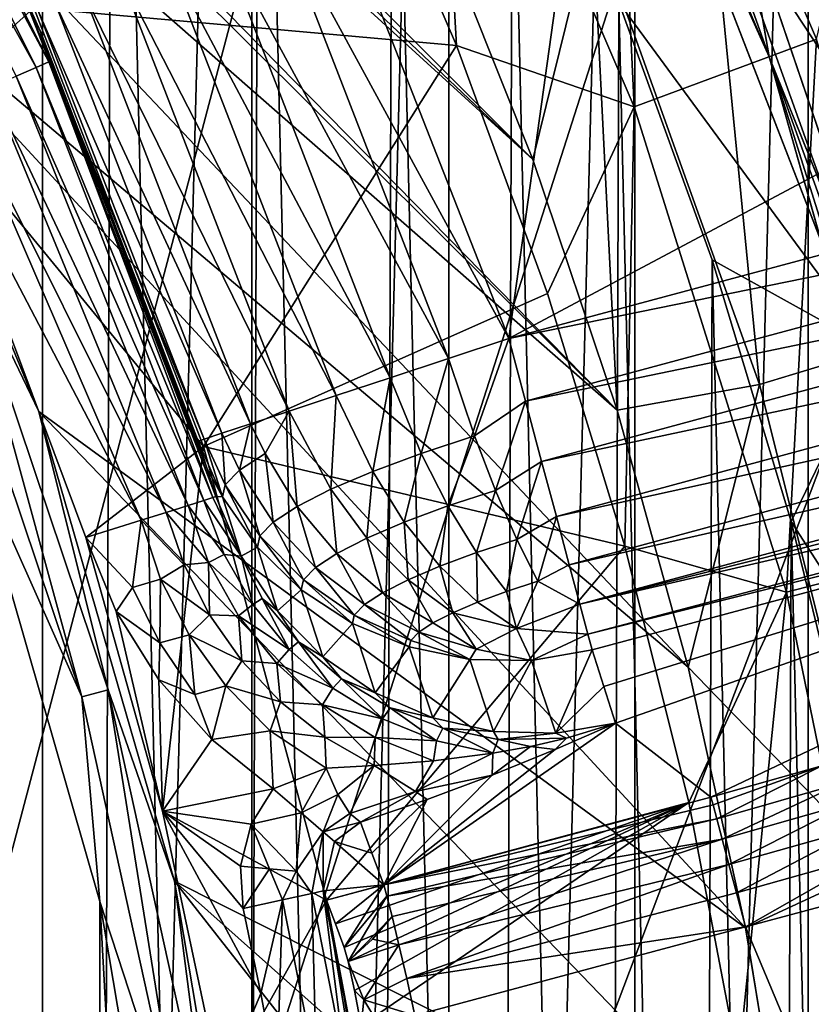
# Model space of a CAD drawing. Header units: metres. Extents: x -44 to 117, y -432 to 89.
# Tile 169 of 256: x 15.01 to 17.92, y -397.14 to -393.53. Entities that reach past the tile are written whole.
import ezdxf

# ---------------------------------------------------------------- set-up
doc = ezdxf.new("R2010")
doc.units = ezdxf.units.M
doc.layers.add('solid_125568', color=7, linetype='CONTINUOUS')

msp = doc.modelspace()

# ---------------------------------------------------------------- linework, layer by layer
at = {"layer": 'solid_125568'}
for points in [[(5.283365, -383.043213, 436), (16.897432, -394.047241, 436), (6.202853, -383.3526, 436)], [(11.300908, -388.949097, 436), (16.897432, -394.047241, 436), (5.283365, -383.043213, 436)], [(6.202853, -383.3526, 436), (16.897432, -394.047241, 436), (16.536398, -393.142303, 436)], [(14.285273, -416.115479, 233.699997), (14.285293, -384.384552, 233.699997), (15.098445, -385.155731, 233.699997)], [(14.285273, -416.115479, 233.699997), (15.098445, -385.155731, 233.699997), (15.098424, -415.344299, 233.699997)], [(15.098424, -415.344299, 233.699997), (15.098445, -385.155731, 233.699997), (15.866032, -385.963928, 233.699997)], [(15.098424, -415.344299, 233.699997), (15.866032, -385.963928, 233.699997), (15.866012, -414.536072, 233.699997)], [(15.866012, -414.536072, 233.699997), (15.866032, -385.963928, 233.699997), (16.589632, -386.81189, 233.699997)], [(14.29352, -386.262299, 247.800003), (9.35, -417.929871, 247.800003), (15.662213, -387.812561, 247.800003)], [(15.866012, -414.536072, 233.699997), (16.589632, -386.81189, 233.699997), (16.589615, -413.688141, 233.699997)], [(16.589615, -413.688141, 233.699997), (16.589632, -386.81189, 233.699997), (17.271721, -387.701385, 233.699997)], [(16.589615, -413.688141, 233.699997), (17.271721, -387.701385, 233.699997), (17.271708, -412.798645, 233.699997)], [(17.271708, -412.798645, 233.699997), (17.271721, -387.701385, 233.699997), (17.906891, -388.624939, 233.699997)], [(15.662213, -387.812561, 247.800003), (9.35, -417.929871, 247.800003), (16.857927, -389.490173, 247.800003)], [(17.271708, -412.798645, 233.699997), (17.906891, -388.624939, 233.699997), (17.906881, -411.875061, 233.699997)], [(17.906881, -411.875061, 233.699997), (17.906891, -388.624939, 233.699997), (18.489731, -389.575165, 233.699997)], [(11.300908, -388.949097, 436), (17.206818, -394.966736, 436), (16.897432, -394.047241, 436)], [(11.300908, -388.949097, 436), (12.49589, -390.284851, 436), (17.206818, -394.966736, 436)], [(14.70028, -411.481476, 266.799988), (14.777749, -389.120636, 266.799988), (15.285207, -410.670166, 266.799988)], [(15.285207, -410.670166, 266.799988), (14.777749, -389.120636, 266.799988), (15.357053, -389.936035, 266.799988)], [(16.857927, -389.490173, 247.800003), (9.35, -417.929871, 247.800003), (17.880098, -391.289398, 247.800003)], [(17.906881, -411.875061, 233.699997), (18.489731, -389.575165, 233.699997), (18.489723, -410.924866, 233.699997)], [(15.285207, -410.670166, 266.799988), (15.357053, -389.936035, 266.799988), (15.827886, -409.8255, 266.799988)], [(15.827886, -409.8255, 266.799988), (15.357053, -389.936035, 266.799988), (15.893877, -390.784454, 266.799988)], [(12.49589, -390.284851, 436), (13.532259, -391.747131, 436), (17.206818, -394.966736, 436)], [(15.827886, -409.8255, 266.799988), (15.893877, -390.784454, 266.799988), (16.32366, -408.954895, 266.799988)], [(16.32366, -408.954895, 266.799988), (15.893877, -390.784454, 266.799988), (16.383615, -391.658478, 266.799988)], [(17.880098, -391.289398, 247.800003), (9.35, -417.929871, 247.800003), (18.706081, -393.175415, 247.800003)], [(16.32366, -408.954895, 266.799988), (16.383615, -391.658478, 266.799988), (16.768303, -408.064819, 266.799988)], [(16.768303, -408.064819, 266.799988), (16.383615, -391.658478, 266.799988), (16.822084, -392.551636, 266.799988)], [(13.532259, -391.747131, 436), (17.467482, -395.908234, 436), (17.206818, -394.966736, 436)], [(13.532259, -391.747131, 436), (14.400043, -393.315308, 436), (17.467482, -395.908234, 436)], [(17.173964, -391.825775, 341.73938), (16.533297, -392.140045, 358.388824), (17.26894, -393.854279, 358.388824)], [(17.938114, -393.606445, 341.73938), (17.173964, -391.825775, 341.73938), (17.26894, -393.854279, 358.388824)], [(18.29455, -392.105957, 325.132141), (17.173964, -391.825775, 341.73938), (17.938114, -393.606445, 341.73938)], [(17.764715, -393.670685, 246.756073), (17.00795, -391.907196, 246.756073), (17.672058, -393.138763, 246.800003)], [(17.242813, -392.510803, 246.649994), (17.00795, -391.907196, 246.756073), (17.764715, -393.670685, 246.756073)], [(17.764715, -393.670685, 244.54393), (17.00795, -391.907196, 244.54393), (17.241692, -392.508301, 244.649994)], [(17.670938, -393.135986, 244.5), (17.00795, -391.907196, 244.54393), (17.764715, -393.670685, 244.54393)], [(14.361783, -392.161285, 428.370605), (14.263424, -391.955139, 428.5), (15.091117, -393.578552, 428.5)], [(15.01519, -393.409393, 429.799988), (15.091117, -393.578552, 428.5), (14.263424, -391.955139, 428.5)], [(16.533297, -392.140045, 358.388824), (16.233898, -392.73941, 375.028534), (16.616707, -393.629303, 375.028534)], [(17.26894, -393.854279, 358.388824), (16.533297, -392.140045, 358.388824), (16.616707, -393.629303, 375.028534)], [(14.248865, -392.224884, 428.146271), (14.318203, -392.185822, 428.249878), (15.075316, -393.709625, 428.249878)], [(14.318203, -392.185822, 428.249878), (14.361783, -392.161285, 428.370605), (15.121201, -393.689728, 428.370605)], [(15.075316, -393.709625, 428.249878), (14.318203, -392.185822, 428.249878), (15.121201, -393.689728, 428.370605)], [(15.121201, -393.689728, 428.370605), (14.361783, -392.161285, 428.370605), (15.091117, -393.578552, 428.5)], [(15.002313, -393.741302, 428.146271), (14.248865, -392.224884, 428.146271), (15.075316, -393.709625, 428.249878)], [(17.949665, -392.254852, 244.5), (17.670938, -393.135986, 244.5), (18.337255, -395.08963, 244.5)], [(18.338139, -395.092773, 246.800003), (17.672058, -393.138763, 246.800003), (18.168871, -392.255951, 246.800003)], [(13.910028, -392.343597, 428), (14.665381, -393.8526, 428), (15.066394, -393.490875, 427.500183)], [(17.954779, -394.347809, 244.649994), (17.241692, -392.508301, 244.649994), (17.242813, -392.510803, 246.649994)], [(17.764715, -393.670685, 244.54393), (17.241692, -392.508301, 244.649994), (17.954779, -394.347809, 244.649994)], [(17.955711, -394.350647, 246.649994), (17.242813, -392.510803, 246.649994), (17.764715, -393.670685, 246.756073)], [(17.954779, -394.347809, 244.649994), (17.242813, -392.510803, 246.649994), (17.955711, -394.350647, 246.649994)], [(16.768303, -408.064819, 266.799988), (16.822084, -392.551636, 266.799988), (17.165113, -407.147766, 266.799988)], [(17.165113, -407.147766, 266.799988), (16.822084, -392.551636, 266.799988), (17.21253, -393.471405, 266.799988)], [(16.616707, -393.629303, 375.028534), (16.233898, -392.73941, 375.028534), (15.066394, -393.490875, 427.500183)], [(17.521912, -392.992188, 266.836334), (17.945356, -392.816803, 266.945801), (18.587526, -394.611542, 266.945801)], [(17.544588, -392.982788, 435.859741), (18.172417, -394.737457, 435.859741), (17.930834, -392.822815, 435.71167)], [(15.944285, -393.116577, 430.977203), (16.105082, -392.90799, 431), (16.80859, -394.703705, 431)], [(16.985849, -393.440369, 431), (16.80859, -394.703705, 431), (16.105082, -392.90799, 431)], [(20.20339, -392.896576, 431), (20.484007, -393.718872, 431), (16.80859, -394.703705, 431)], [(16.985849, -393.440369, 431), (20.20339, -392.896576, 431), (16.80859, -394.703705, 431)], [(17.116161, -393.160248, 435.961792), (17.728659, -394.87207, 435.961792), (17.544588, -392.982788, 435.859741)], [(17.728659, -394.87207, 435.961792), (18.172417, -394.737457, 435.859741), (17.544588, -392.982788, 435.859741)], [(17.21253, -393.471405, 266.799988), (17.521912, -392.992188, 266.836334), (18.148928, -394.744568, 266.836334)], [(18.148928, -394.744568, 266.836334), (17.521912, -392.992188, 266.836334), (18.587526, -394.611542, 266.945801)], [(15.738529, -393.208649, 430.909119), (15.944285, -393.116577, 430.977203), (16.587297, -394.776703, 430.977173)], [(16.587297, -394.776703, 430.977173), (15.944285, -393.116577, 430.977203), (16.80859, -394.703705, 431)], [(16.536398, -393.142303, 436), (16.897432, -394.047241, 436), (17.116161, -393.160248, 435.961792)], [(16.897432, -394.047241, 436), (17.206818, -394.966736, 436), (17.116161, -393.160248, 435.961792)], [(17.206818, -394.966736, 436), (17.728659, -394.87207, 435.961792), (17.116161, -393.160248, 435.961792)], [(18.337255, -395.08963, 244.5), (17.670938, -393.135986, 244.5), (17.764715, -393.670685, 244.54393)], [(17.764715, -393.670685, 246.756073), (17.672058, -393.138763, 246.800003), (18.338139, -395.092773, 246.800003)], [(18.706081, -393.175415, 247.800003), (9.35, -417.929871, 247.800003), (19.337608, -395.146942, 247.800003)], [(15.548877, -393.293488, 430.798279), (15.738529, -393.208649, 430.909119), (16.373529, -394.84726, 430.909119)], [(16.373529, -394.84726, 430.909119), (15.738529, -393.208649, 430.909119), (16.587297, -394.776703, 430.977173)], [(15.382628, -393.367859, 430.649017), (15.548877, -393.293488, 430.798279), (16.17622, -394.912231, 430.798309)], [(16.17622, -394.912231, 430.798309), (15.548877, -393.293488, 430.798279), (16.373529, -394.84726, 430.909119)], [(14.400043, -393.315308, 436), (17.677839, -396.864349, 436), (17.467482, -395.908234, 436)], [(14.400043, -393.315308, 436), (15.085046, -394.971527, 436), (17.677839, -396.864349, 436)], [(14.788899, -394.357574, 436.104431), (15.085046, -394.971527, 436), (14.400043, -393.315308, 436)], [(15.246188, -393.428925, 430.467072), (15.382628, -393.367859, 430.649017), (16.003269, -394.969452, 430.649017)], [(16.003269, -394.969452, 430.649017), (15.382628, -393.367859, 430.649017), (16.17622, -394.912231, 430.798309)], [(15.01519, -393.409393, 429.799988), (15.669024, -395.079742, 429.799988), (15.091117, -393.578552, 428.5)], [(15.691135, -395.073151, 430.034119), (15.669024, -395.079742, 429.799988), (15.01519, -393.409393, 429.799988)], [(15.691135, -395.073151, 430.034119), (15.01519, -393.409393, 429.799988), (15.082393, -393.502197, 430.034119)], [(15.144808, -393.474274, 430.25943), (15.246188, -393.428925, 430.467072), (15.861333, -395.016174, 430.467133)], [(15.861333, -395.016174, 430.467133), (15.246188, -393.428925, 430.467072), (16.003269, -394.969452, 430.649017)], [(15.082393, -393.502197, 430.034119), (15.144808, -393.474274, 430.25943), (15.755854, -395.051086, 430.25943)], [(15.755854, -395.051086, 430.25943), (15.144808, -393.474274, 430.25943), (15.861333, -395.016174, 430.467133)], [(17.165113, -407.147766, 266.799988), (17.21253, -393.471405, 266.799988), (17.513742, -406.206451, 266.799988)], [(17.554623, -394.415131, 266.799988), (17.21253, -393.471405, 266.799988), (18.148928, -394.744568, 266.836334)], [(17.513742, -406.206451, 266.799988), (17.21253, -393.471405, 266.799988), (17.554623, -394.415131, 266.799988)], [(14.665381, -393.8526, 428), (15.689115, -395.098907, 427.500183), (15.066394, -393.490875, 427.500183)], [(16.616707, -393.629303, 375.028534), (15.066394, -393.490875, 427.500183), (15.689115, -395.098907, 427.500183)], [(15.691135, -395.073151, 430.034119), (15.082393, -393.502197, 430.034119), (15.755854, -395.051086, 430.25943)], [(15.091117, -393.578552, 428.5), (15.702214, -395.181427, 429.150146), (15.734748, -395.283325, 428.5)], [(15.121201, -393.689728, 428.370605), (15.091117, -393.578552, 428.5), (15.734748, -395.283325, 428.5)], [(15.091117, -393.578552, 428.5), (15.669024, -395.079742, 429.799988), (15.702214, -395.181427, 429.150146)], [(16.950773, -394.538605, 375.028534), (16.616707, -393.629303, 375.028534), (15.689115, -395.098907, 427.500183)], [(17.26894, -393.854279, 358.388824), (16.616707, -393.629303, 375.028534), (16.950773, -394.538605, 375.028534)], [(17.938114, -393.606445, 341.73938), (17.26894, -393.854279, 358.388824), (17.827383, -395.634186, 358.388824)], [(18.518196, -395.455292, 341.73938), (17.938114, -393.606445, 341.73938), (17.827383, -395.634186, 358.388824)], [(15.075316, -393.709625, 428.249878), (15.121201, -393.689728, 428.370605), (15.723635, -395.286865, 428.39267)], [(15.121201, -393.689728, 428.370605), (15.734748, -395.283325, 428.5), (15.723635, -395.286865, 428.39267)], [(18.33919, -395.501648, 246.756073), (17.764715, -393.670685, 246.756073), (18.338139, -395.092773, 246.800003)], [(17.955711, -394.350647, 246.649994), (17.764715, -393.670685, 246.756073), (18.33919, -395.501648, 246.756073)], [(18.33919, -395.501648, 244.54393), (17.764715, -393.670685, 244.54393), (17.954779, -394.347809, 244.649994)], [(18.337255, -395.08963, 244.5), (17.764715, -393.670685, 244.54393), (18.33919, -395.501648, 244.54393)], [(14.907172, -393.782562, 428.066803), (15.002313, -393.741302, 428.146271), (15.632627, -395.315582, 428.190765)], [(15.002313, -393.741302, 428.146271), (15.075316, -393.709625, 428.249878), (15.689669, -395.297577, 428.287781)], [(15.002313, -393.741302, 428.146271), (15.689669, -395.297577, 428.287781), (15.632627, -395.315582, 428.190765)], [(15.075316, -393.709625, 428.249878), (15.723635, -395.286865, 428.39267), (15.689669, -395.297577, 428.287781)], [(20.484007, -393.718872, 431), (20.556936, -393.941132, 430.977051), (16.80859, -394.703705, 431)], [(14.907172, -393.782562, 428.066803), (15.55241, -395.340912, 428.10675), (14.796392, -393.830627, 428.016907)], [(14.907172, -393.782562, 428.066803), (15.632627, -395.315582, 428.190765), (15.55241, -395.340912, 428.10675)], [(14.796392, -393.830627, 428.016907), (15.459858, -395.370117, 428.047058), (14.665381, -393.8526, 428)], [(14.796392, -393.830627, 428.016907), (15.55241, -395.340912, 428.10675), (15.459858, -395.370117, 428.047058)], [(14.665381, -393.8526, 428), (15.257902, -395.433655, 428), (15.689115, -395.098907, 427.500183)], [(15.459858, -395.370117, 428.047058), (15.257902, -395.433655, 428), (14.665381, -393.8526, 428)], [(17.26894, -393.854279, 358.388824), (16.950773, -394.538605, 375.028534), (17.235123, -395.464691, 375.028534)], [(17.827383, -395.634186, 358.388824), (17.26894, -393.854279, 358.388824), (17.235123, -395.464691, 375.028534)], [(20.556936, -393.941132, 430.977051), (16.870131, -394.93338, 430.976196), (16.80859, -394.703705, 431)], [(20.556936, -393.941132, 430.977051), (20.62273, -394.157043, 430.908691), (16.870131, -394.93338, 430.976196)], [(20.62273, -394.157043, 430.908691), (16.929232, -395.153961, 430.905762), (16.870131, -394.93338, 430.976196)], [(20.62273, -394.157043, 430.908691), (20.679554, -394.357422, 430.797302), (16.929232, -395.153961, 430.905762)], [(15.243044, -396.017792, 436.17511), (14.788899, -394.357574, 436.104431), (14.696106, -394.394531, 436.17511)], [(15.243044, -396.017792, 436.17511), (15.339291, -395.991058, 436.104431), (14.788899, -394.357574, 436.104431)], [(14.788899, -394.357574, 436.104431), (15.339291, -395.991058, 436.104431), (15.085046, -394.971527, 436)], [(20.679554, -394.357422, 430.797302), (16.983547, -395.356659, 430.791473), (16.929232, -395.153961, 430.905762)], [(20.679554, -394.357422, 430.797302), (20.725916, -394.534058, 430.647064), (16.983547, -395.356659, 430.791473)], [(15.243044, -396.017792, 436.17511), (14.696106, -394.394531, 436.17511), (14.821551, -395.074829, 436.200012)], [(17.513742, -406.206451, 266.799988), (17.554623, -394.415131, 266.799988), (17.811287, -405.249084, 266.799988)], [(17.845518, -395.374542, 266.799988), (17.554623, -394.415131, 266.799988), (18.148928, -394.744568, 266.836334)], [(17.811287, -405.249084, 266.799988), (17.554623, -394.415131, 266.799988), (17.845518, -395.374542, 266.799988)], [(20.725916, -394.534058, 430.647064), (17.030926, -395.533478, 430.637878), (16.983547, -395.356659, 430.791473)], [(20.725916, -394.534058, 430.647064), (20.75679, -394.685913, 430.456238), (17.030926, -395.533478, 430.637878)], [(17.235123, -395.464691, 375.028534), (16.950773, -394.538605, 375.028534), (15.689115, -395.098907, 427.500183)], [(16.587297, -394.776703, 430.977173), (16.80859, -394.703705, 431), (16.683151, -395.060974, 430.93869)], [(16.683151, -395.060974, 430.93869), (16.80859, -394.703705, 431), (16.870131, -394.93338, 430.976196)], [(20.75679, -394.685913, 430.456238), (17.069487, -395.677399, 430.45105), (17.030926, -395.533478, 430.637878)], [(20.75679, -394.685913, 430.456238), (20.762173, -394.748016, 430.350922), (17.069487, -395.677399, 430.45105)], [(20.762173, -394.748016, 430.350922), (20.756388, -394.823181, 430.183258), (17.069487, -395.677399, 430.45105)], [(17.728659, -394.87207, 435.961792), (18.17042, -396.635681, 435.961792), (18.172417, -394.737457, 435.859741)], [(17.845518, -395.374542, 266.799988), (18.148928, -394.744568, 266.836334), (18.601162, -396.549988, 266.836334)], [(16.373529, -394.84726, 430.909119), (16.587297, -394.776703, 430.977173), (16.487646, -395.124634, 430.876953)], [(16.587297, -394.776703, 430.977173), (16.683151, -395.060974, 430.93869), (16.487646, -395.124634, 430.876953)], [(20.756388, -394.823181, 430.183258), (17.098963, -395.787384, 430.2258), (17.069487, -395.677399, 430.45105)], [(20.756388, -394.823181, 430.183258), (20.73316, -394.87558, 430.008392), (17.098963, -395.787384, 430.2258)], [(16.17622, -394.912231, 430.798309), (16.373529, -394.84726, 430.909119), (16.309645, -395.190643, 430.776703)], [(16.373529, -394.84726, 430.909119), (16.487646, -395.124634, 430.876953), (16.309645, -395.190643, 430.776703)], [(17.098963, -395.787384, 430.2258), (20.73316, -394.87558, 430.008392), (17.114454, -395.845215, 430.008392)], [(17.114454, -395.845215, 430.008392), (20.73316, -394.87558, 430.008392), (17.157558, -395.979431, 429.2099)], [(17.157558, -395.979431, 429.2099), (20.73316, -394.87558, 430.008392), (17.200567, -396.113342, 428.413177)], [(17.200567, -396.113342, 428.413177), (20.73316, -394.87558, 430.008392), (17.550507, -396.384674, 426.413177)], [(17.206818, -394.966736, 436), (17.467482, -395.908234, 436), (17.728659, -394.87207, 435.961792)], [(17.467482, -395.908234, 436), (18.17042, -396.635681, 435.961792), (17.728659, -394.87207, 435.961792)], [(17.957863, -396.269989, 426.443512), (17.550507, -396.384674, 426.413177), (20.73316, -394.87558, 430.008392)], [(16.003269, -394.969452, 430.649017), (16.17622, -394.912231, 430.798309), (16.156073, -395.256409, 430.641876)], [(16.17622, -394.912231, 430.798309), (16.309645, -395.190643, 430.776703), (16.156073, -395.256409, 430.641876)], [(16.683151, -395.060974, 430.93869), (16.870131, -394.93338, 430.976196), (16.759918, -395.260437, 430.861908)], [(16.759918, -395.260437, 430.861908), (16.870131, -394.93338, 430.976196), (16.929232, -395.153961, 430.905762)], [(15.915363, -395.125092, 430.481598), (15.861333, -395.016174, 430.467133), (16.003269, -394.969452, 430.649017)], [(15.915363, -395.125092, 430.481598), (16.003269, -394.969452, 430.649017), (16.032909, -395.319366, 430.477722)], [(16.003269, -394.969452, 430.649017), (16.156073, -395.256409, 430.641876), (16.032909, -395.319366, 430.477722)], [(15.085046, -394.971527, 436), (17.835987, -397.826721, 436), (17.677839, -396.864349, 436)], [(15.085046, -394.971527, 436), (15.58212, -396.693481, 436), (17.835987, -397.826721, 436)], [(15.339291, -395.991058, 436.104431), (15.58212, -396.693481, 436), (15.085046, -394.971527, 436)], [(15.821274, -395.186859, 430.281433), (15.755854, -395.051086, 430.25943), (15.861333, -395.016174, 430.467133)], [(15.821274, -395.186859, 430.281433), (15.861333, -395.016174, 430.467133), (15.915363, -395.125092, 430.481598)], [(14.821551, -395.074829, 436.200012), (14.812014, -405.452393, 436.200012), (15.302573, -403.760162, 436.200012)], [(15.243044, -396.017792, 436.17511), (14.821551, -395.074829, 436.200012), (15.308984, -396.767914, 436.200012)], [(14.821551, -395.074829, 436.200012), (15.302573, -403.760162, 436.200012), (15.308984, -396.767914, 436.200012)], [(15.691135, -395.073151, 430.034119), (15.759084, -395.28421, 429.839294), (15.669024, -395.079742, 429.799988)], [(15.768497, -395.24057, 430.064514), (15.691135, -395.073151, 430.034119), (15.755854, -395.051086, 430.25943)], [(15.768497, -395.24057, 430.064514), (15.759084, -395.28421, 429.839294), (15.691135, -395.073151, 430.034119)], [(15.768497, -395.24057, 430.064514), (15.755854, -395.051086, 430.25943), (15.821274, -395.186859, 430.281433)], [(16.487646, -395.124634, 430.876953), (16.683151, -395.060974, 430.93869), (16.585026, -395.317383, 430.806671)], [(16.683151, -395.060974, 430.93869), (16.759918, -395.260437, 430.861908), (16.585026, -395.317383, 430.806671)], [(15.257902, -395.433655, 428), (15.538903, -396.436554, 428), (15.689115, -395.098907, 427.500183)], [(15.538903, -396.436554, 428), (16.140753, -396.763153, 427.500183), (15.689115, -395.098907, 427.500183)], [(15.702214, -395.181427, 429.150146), (15.669024, -395.079742, 429.799988), (15.759084, -395.28421, 429.839294)], [(17.235123, -395.464691, 375.028534), (15.689115, -395.098907, 427.500183), (16.140753, -396.763153, 427.500183)], [(19.337608, -395.146942, 247.800003), (9.35, -417.929871, 247.800003), (19.75939, -397.161469, 247.800003)], [(15.821274, -395.186859, 430.281433), (15.915363, -395.125092, 430.481598), (15.944944, -395.377106, 430.290588)], [(15.915363, -395.125092, 430.481598), (16.032909, -395.319366, 430.477722), (15.944944, -395.377106, 430.290588)], [(16.309645, -395.190643, 430.776703), (16.487646, -395.124634, 430.876953), (16.425793, -395.376434, 430.71701)], [(16.487646, -395.124634, 430.876953), (16.585026, -395.317383, 430.806671), (16.425793, -395.376434, 430.71701)], [(15.702214, -395.181427, 429.150146), (15.759084, -395.28421, 429.839294), (15.734748, -395.283325, 428.5)], [(16.759918, -395.260437, 430.861908), (16.929232, -395.153961, 430.905762), (16.838427, -395.439972, 430.747101)], [(16.838427, -395.439972, 430.747101), (16.929232, -395.153961, 430.905762), (16.983547, -395.356659, 430.791473)], [(15.768497, -395.24057, 430.064514), (15.821274, -395.186859, 430.281433), (15.895601, -395.427338, 430.087769)], [(15.821274, -395.186859, 430.281433), (15.944944, -395.377106, 430.290588), (15.895601, -395.427338, 430.087769)], [(16.156073, -395.256409, 430.641876), (16.309645, -395.190643, 430.776703), (16.288414, -395.435272, 430.596405)], [(16.309645, -395.190643, 430.776703), (16.425793, -395.376434, 430.71701), (16.288414, -395.435272, 430.596405)], [(15.768497, -395.24057, 430.064514), (15.886802, -395.46814, 429.877197), (15.759084, -395.28421, 429.839294)], [(15.768497, -395.24057, 430.064514), (15.895601, -395.427338, 430.087769), (15.886802, -395.46814, 429.877197)], [(16.032909, -395.319366, 430.477722), (16.156073, -395.256409, 430.641876), (16.178236, -395.491577, 430.449554)], [(16.156073, -395.256409, 430.641876), (16.288414, -395.435272, 430.596405), (16.178236, -395.491577, 430.449554)], [(15.689669, -395.297577, 428.287781), (15.723635, -395.286865, 428.39267), (15.827023, -395.502045, 428.48175)], [(15.827023, -395.502045, 428.48175), (15.723635, -395.286865, 428.39267), (15.734748, -395.283325, 428.5)], [(15.759084, -395.28421, 429.839294), (15.827023, -395.502045, 428.48175), (15.734748, -395.283325, 428.5)], [(15.759084, -395.28421, 429.839294), (15.886802, -395.46814, 429.877197), (15.827023, -395.502045, 428.48175)], [(16.585026, -395.317383, 430.806671), (16.759918, -395.260437, 430.861908), (16.690413, -395.488159, 430.700378)], [(16.759918, -395.260437, 430.861908), (16.838427, -395.439972, 430.747101), (16.690413, -395.488159, 430.700378)], [(15.55241, -395.340912, 428.10675), (15.632627, -395.315582, 428.190765), (15.707923, -395.524811, 428.179291)], [(15.632627, -395.315582, 428.190765), (15.689669, -395.297577, 428.287781), (15.764396, -395.495087, 428.276764)], [(15.707923, -395.524811, 428.179291), (15.632627, -395.315582, 428.190765), (15.764396, -395.495087, 428.276764)], [(15.764396, -395.495087, 428.276764), (15.689669, -395.297577, 428.287781), (15.827023, -395.502045, 428.48175)], [(15.944944, -395.377106, 430.290588), (16.032909, -395.319366, 430.477722), (16.099545, -395.543243, 430.282135)], [(16.032909, -395.319366, 430.477722), (16.178236, -395.491577, 430.449554), (16.099545, -395.543243, 430.282135)], [(16.425793, -395.376434, 430.71701), (16.585026, -395.317383, 430.806671), (16.555651, -395.538147, 430.624481)], [(16.585026, -395.317383, 430.806671), (16.690413, -395.488159, 430.700378), (16.555651, -395.538147, 430.624481)], [(15.459858, -395.370117, 428.047058), (15.55241, -395.340912, 428.10675), (15.618265, -395.533539, 428.099457)], [(15.618265, -395.533539, 428.099457), (15.55241, -395.340912, 428.10675), (15.707923, -395.524811, 428.179291)], [(16.838427, -395.439972, 430.747101), (16.983547, -395.356659, 430.791473), (16.915869, -395.59314, 430.598389)], [(16.915869, -395.59314, 430.598389), (16.983547, -395.356659, 430.791473), (17.030926, -395.533478, 430.637878)], [(15.428084, -395.616364, 428.008545), (15.257902, -395.433655, 428), (15.459858, -395.370117, 428.047058)], [(15.428084, -395.616364, 428.008545), (15.459858, -395.370117, 428.047058), (15.531164, -395.586029, 428.040894)], [(15.531164, -395.586029, 428.040894), (15.459858, -395.370117, 428.047058), (15.618265, -395.533539, 428.099457)], [(15.895601, -395.427338, 430.087769), (15.944944, -395.377106, 430.290588), (16.055405, -395.588165, 430.100739)], [(15.944944, -395.377106, 430.290588), (16.099545, -395.543243, 430.282135), (16.055405, -395.588165, 430.100739)], [(16.288414, -395.435272, 430.596405), (16.425793, -395.376434, 430.71701), (16.439384, -395.587921, 430.5224)], [(16.425793, -395.376434, 430.71701), (16.555651, -395.538147, 430.624481), (16.439384, -395.587921, 430.5224)], [(17.811287, -405.249084, 266.799988), (17.845518, -395.374542, 266.799988), (18.054895, -404.28363, 266.799988)], [(18.082426, -396.341644, 266.799988), (17.845518, -395.374542, 266.799988), (18.601162, -396.549988, 266.836334)], [(18.054895, -404.28363, 266.799988), (17.845518, -395.374542, 266.799988), (18.082426, -396.341644, 266.799988)], [(15.369128, -395.704803, 428), (15.538903, -396.436554, 428), (15.257902, -395.433655, 428)], [(15.369128, -395.704803, 428), (15.257902, -395.433655, 428), (15.428084, -395.616364, 428.008545)], [(15.895601, -395.427338, 430.087769), (16.047533, -395.624664, 429.912354), (15.886802, -395.46814, 429.877197)], [(15.895601, -395.427338, 430.087769), (16.055405, -395.588165, 430.100739), (16.047533, -395.624664, 429.912354)], [(16.178236, -395.491577, 430.449554), (16.288414, -395.435272, 430.596405), (16.346138, -395.63559, 430.398102)], [(16.288414, -395.435272, 430.596405), (16.439384, -395.587921, 430.5224), (16.346138, -395.63559, 430.398102)], [(15.886802, -395.46814, 429.877197), (15.960535, -395.701935, 428.46701), (15.827023, -395.502045, 428.48175)], [(15.886802, -395.46814, 429.877197), (16.047533, -395.624664, 429.912354), (15.960535, -395.701935, 428.46701)], [(17.468916, -396.404816, 375.028534), (17.235123, -395.464691, 375.028534), (16.140753, -396.763153, 427.500183)], [(16.690413, -395.488159, 430.700378), (16.838427, -395.439972, 430.747101), (16.800032, -395.630859, 430.561798)], [(16.838427, -395.439972, 430.747101), (16.915869, -395.59314, 430.598389), (16.800032, -395.630859, 430.561798)], [(17.827383, -395.634186, 358.388824), (17.235123, -395.464691, 375.028534), (17.468916, -396.404816, 375.028534)], [(18.518196, -395.455292, 341.73938), (17.827383, -395.634186, 358.388824), (18.202892, -397.461426, 358.388824)], [(15.707923, -395.524811, 428.179291), (15.764396, -395.495087, 428.276764), (15.86957, -395.679108, 428.264374)], [(15.86957, -395.679108, 428.264374), (15.764396, -395.495087, 428.276764), (15.827023, -395.502045, 428.48175)], [(15.86957, -395.679108, 428.264374), (15.827023, -395.502045, 428.48175), (15.904814, -395.657349, 428.368103)], [(15.827023, -395.502045, 428.48175), (15.960535, -395.701935, 428.46701), (15.904814, -395.657349, 428.368103)], [(16.099545, -395.543243, 430.282135), (16.178236, -395.491577, 430.449554), (16.279541, -395.679291, 430.256439)], [(16.178236, -395.491577, 430.449554), (16.346138, -395.63559, 430.398102), (16.279541, -395.679291, 430.256439)], [(16.555651, -395.538147, 430.624481), (16.690413, -395.488159, 430.700378), (16.694567, -395.669952, 430.502411)], [(16.690413, -395.488159, 430.700378), (16.800032, -395.630859, 430.561798), (16.694567, -395.669952, 430.502411)], [(15.531164, -395.586029, 428.040894), (15.618265, -395.533539, 428.099457), (15.710828, -395.716339, 428.092316)], [(15.710828, -395.716339, 428.092316), (15.618265, -395.533539, 428.099457), (15.707923, -395.524811, 428.179291)], [(15.81708, -395.720062, 428.168671), (15.707923, -395.524811, 428.179291), (15.86957, -395.679108, 428.264374)], [(15.710828, -395.716339, 428.092316), (15.707923, -395.524811, 428.179291), (15.81708, -395.720062, 428.168671)], [(16.055405, -395.588165, 430.100739), (16.099545, -395.543243, 430.282135), (16.242184, -395.717346, 430.102905)], [(16.099545, -395.543243, 430.282135), (16.279541, -395.679291, 430.256439), (16.242184, -395.717346, 430.102905)], [(16.439384, -395.587921, 430.5224), (16.555651, -395.538147, 430.624481), (16.603577, -395.708923, 430.422516)], [(16.555651, -395.538147, 430.624481), (16.694567, -395.669952, 430.502411), (16.603577, -395.708923, 430.422516)], [(16.915869, -395.59314, 430.598389), (17.030926, -395.533478, 430.637878), (17.069487, -395.677399, 430.45105)], [(15.369128, -395.704803, 428), (15.428084, -395.616364, 428.008545), (15.52856, -395.819733, 428.0065)], [(15.52856, -395.819733, 428.0065), (15.428084, -395.616364, 428.008545), (15.531164, -395.586029, 428.040894)], [(15.52856, -395.819733, 428.0065), (15.531164, -395.586029, 428.040894), (15.635943, -395.789734, 428.036011)], [(15.635943, -395.789734, 428.036011), (15.531164, -395.586029, 428.040894), (15.710828, -395.716339, 428.092316)], [(16.055405, -395.588165, 430.100739), (16.235521, -395.74823, 429.943481), (16.047533, -395.624664, 429.912354)], [(16.055405, -395.588165, 430.100739), (16.242184, -395.717346, 430.102905), (16.235521, -395.74823, 429.943481)], [(16.346138, -395.63559, 430.398102), (16.439384, -395.587921, 430.5224), (16.530603, -395.746216, 430.325256)], [(16.439384, -395.587921, 430.5224), (16.603577, -395.708923, 430.422516), (16.530603, -395.746216, 430.325256)], [(16.800032, -395.630859, 430.561798), (16.915869, -395.59314, 430.598389), (16.837568, -395.767151, 430.355194)], [(16.915869, -395.59314, 430.598389), (17.069487, -395.677399, 430.45105), (16.837568, -395.767151, 430.355194)], [(16.047533, -395.624664, 429.912354), (16.126589, -395.870087, 428.452332), (15.960535, -395.701935, 428.46701)], [(16.047533, -395.624664, 429.912354), (16.235521, -395.74823, 429.943481), (16.126589, -395.870087, 428.452332)], [(16.279541, -395.679291, 430.256439), (16.346138, -395.63559, 430.398102), (16.478485, -395.780426, 430.214386)], [(16.346138, -395.63559, 430.398102), (16.530603, -395.746216, 430.325256), (16.478485, -395.780426, 430.214386)], [(16.694567, -395.669952, 430.502411), (16.800032, -395.630859, 430.561798), (16.837568, -395.767151, 430.355194)], [(17.827383, -395.634186, 358.388824), (17.468916, -396.404816, 375.028534), (17.651472, -397.356201, 375.028534)], [(18.202892, -397.461426, 358.388824), (17.827383, -395.634186, 358.388824), (17.651472, -397.356201, 375.028534)], [(15.81708, -395.720062, 428.168671), (15.86957, -395.679108, 428.264374), (16.003712, -395.844147, 428.252838)], [(16.003712, -395.844147, 428.252838), (15.86957, -395.679108, 428.264374), (15.904814, -395.657349, 428.368103)], [(15.960535, -395.701935, 428.46701), (16.037994, -395.816162, 428.355347), (15.904814, -395.657349, 428.368103)], [(16.003712, -395.844147, 428.252838), (15.904814, -395.657349, 428.368103), (16.037994, -395.816162, 428.355347)], [(16.242184, -395.717346, 430.102905), (16.279541, -395.679291, 430.256439), (16.449249, -395.810181, 430.094238)], [(16.279541, -395.679291, 430.256439), (16.478485, -395.780426, 430.214386), (16.449249, -395.810181, 430.094238)], [(16.603577, -395.708923, 430.422516), (16.694567, -395.669952, 430.502411), (16.837568, -395.767151, 430.355194)], [(16.837568, -395.767151, 430.355194), (17.069487, -395.677399, 430.45105), (17.098963, -395.787384, 430.2258)], [(15.52478, -395.954559, 428), (15.538903, -396.436554, 428), (15.369128, -395.704803, 428)], [(15.52478, -395.954559, 428), (15.369128, -395.704803, 428), (15.52856, -395.819733, 428.0065)], [(15.635943, -395.789734, 428.036011), (15.710828, -395.716339, 428.092316), (15.829069, -395.885101, 428.085663)], [(15.829069, -395.885101, 428.085663), (15.710828, -395.716339, 428.092316), (15.81708, -395.720062, 428.168671)], [(15.957575, -395.89563, 428.158875), (15.81708, -395.720062, 428.168671), (16.003712, -395.844147, 428.252838)], [(15.829069, -395.885101, 428.085663), (15.81708, -395.720062, 428.168671), (15.957575, -395.89563, 428.158875)], [(15.960535, -395.701935, 428.46701), (16.126589, -395.870087, 428.452332), (16.037994, -395.816162, 428.355347)], [(16.242184, -395.717346, 430.102905), (16.444036, -395.834381, 429.969452), (16.235521, -395.74823, 429.943481)], [(16.242184, -395.717346, 430.102905), (16.449249, -395.810181, 430.094238), (16.444036, -395.834381, 429.969452)], [(16.530603, -395.746216, 430.325256), (16.603577, -395.708923, 430.422516), (16.689251, -395.842987, 430.157501)], [(16.603577, -395.708923, 430.422516), (16.837568, -395.767151, 430.355194), (16.689251, -395.842987, 430.157501)], [(16.235521, -395.74823, 429.943481), (16.319061, -396.002258, 428.439209), (16.126589, -395.870087, 428.452332)], [(16.235521, -395.74823, 429.943481), (16.444036, -395.834381, 429.969452), (16.319061, -396.002258, 428.439209)], [(16.478485, -395.780426, 430.214386), (16.530603, -395.746216, 430.325256), (16.689251, -395.842987, 430.157501)], [(15.656975, -396.008514, 428.004791), (15.52856, -395.819733, 428.0065), (15.635943, -395.789734, 428.036011)], [(15.77078, -395.976807, 428.031647), (15.635943, -395.789734, 428.036011), (15.829069, -395.885101, 428.085663)], [(15.656975, -396.008514, 428.004791), (15.635943, -395.789734, 428.036011), (15.77078, -395.976807, 428.031647)], [(16.449249, -395.810181, 430.094238), (16.478485, -395.780426, 430.214386), (16.665606, -395.880005, 429.98938)], [(16.478485, -395.780426, 430.214386), (16.689251, -395.842987, 430.157501), (16.665606, -395.880005, 429.98938)], [(16.689251, -395.842987, 430.157501), (16.837568, -395.767151, 430.355194), (16.892296, -395.883545, 430.002502)], [(16.837568, -395.767151, 430.355194), (17.098963, -395.787384, 430.2258), (16.892296, -395.883545, 430.002502)], [(16.892296, -395.883545, 430.002502), (17.098963, -395.787384, 430.2258), (17.114454, -395.845215, 430.008392)], [(15.52478, -395.954559, 428), (15.52856, -395.819733, 428.0065), (15.656975, -396.008514, 428.004791)], [(16.163633, -395.985321, 428.242371), (16.003712, -395.844147, 428.252838), (16.037994, -395.816162, 428.355347)], [(16.126589, -395.870087, 428.452332), (16.195604, -395.950989, 428.34375), (16.037994, -395.816162, 428.355347)], [(16.163633, -395.985321, 428.242371), (16.037994, -395.816162, 428.355347), (16.195604, -395.950989, 428.34375)], [(16.444036, -395.834381, 429.969452), (16.530334, -396.094299, 428.42865), (16.319061, -396.002258, 428.439209)], [(16.449249, -395.810181, 430.094238), (16.665606, -395.880005, 429.98938), (16.444036, -395.834381, 429.969452)], [(16.444036, -395.834381, 429.969452), (16.665606, -395.880005, 429.98938), (16.530334, -396.094299, 428.42865)], [(15.957575, -395.89563, 428.158875), (16.003712, -395.844147, 428.252838), (16.163633, -395.985321, 428.242371)], [(16.126589, -395.870087, 428.452332), (16.319061, -396.002258, 428.439209), (16.195604, -395.950989, 428.34375)], [(16.665606, -395.880005, 429.98938), (16.689251, -395.842987, 430.157501), (16.892296, -395.883545, 430.002502)], [(16.892296, -395.883545, 430.002502), (17.114454, -395.845215, 430.008392), (16.981236, -396.149994, 428.41571)], [(17.114454, -395.845215, 430.008392), (17.157558, -395.979431, 429.2099), (16.981236, -396.149994, 428.41571)], [(15.77078, -395.976807, 428.031647), (15.829069, -395.885101, 428.085663), (15.971124, -396.036011, 428.07962)], [(15.971124, -396.036011, 428.07962), (15.829069, -395.885101, 428.085663), (15.957575, -395.89563, 428.158875)], [(16.126131, -396.046173, 428.150085), (15.957575, -395.89563, 428.158875), (16.163633, -395.985321, 428.242371)], [(15.971124, -396.036011, 428.07962), (15.957575, -395.89563, 428.158875), (16.126131, -396.046173, 428.150085)], [(16.665606, -395.880005, 429.98938), (16.752975, -396.144012, 428.420532), (16.530334, -396.094299, 428.42865)], [(16.665606, -395.880005, 429.98938), (16.892296, -395.883545, 430.002502), (16.752975, -396.144012, 428.420532)], [(16.892296, -395.883545, 430.002502), (16.981236, -396.149994, 428.41571), (16.752975, -396.144012, 428.420532)], [(17.467482, -395.908234, 436), (17.677839, -396.864349, 436), (18.17042, -396.635681, 435.961792)], [(15.719147, -396.173553, 428), (15.538903, -396.436554, 428), (15.52478, -395.954559, 428)], [(15.719147, -396.173553, 428), (15.52478, -395.954559, 428), (15.656975, -396.008514, 428.004791)], [(15.719147, -396.173553, 428), (15.656975, -396.008514, 428.004791), (15.77078, -395.976807, 428.031647)], [(15.719147, -396.173553, 428), (15.77078, -395.976807, 428.031647), (15.933324, -396.142578, 428.027802)], [(15.933324, -396.142578, 428.027802), (15.77078, -395.976807, 428.031647), (15.971124, -396.036011, 428.07962)], [(16.34527, -396.098083, 428.233276), (16.163633, -395.985321, 428.242371), (16.195604, -395.950989, 428.34375)], [(16.319061, -396.002258, 428.439209), (16.373526, -396.057709, 428.333618), (16.195604, -395.950989, 428.34375)], [(16.34527, -396.098083, 428.233276), (16.195604, -395.950989, 428.34375), (16.373526, -396.057709, 428.333618)], [(17.157558, -395.979431, 429.2099), (17.200567, -396.113342, 428.413177), (16.981236, -396.149994, 428.41571)], [(15.611271, -397.690674, 436.17511), (15.339291, -395.991058, 436.104431), (15.243044, -396.017792, 436.17511)], [(15.611271, -397.690674, 436.17511), (15.709843, -397.6745, 436.104431), (15.339291, -395.991058, 436.104431)], [(15.339291, -395.991058, 436.104431), (15.709843, -397.6745, 436.104431), (15.58212, -396.693481, 436)], [(16.126131, -396.046173, 428.150085), (16.163633, -395.985321, 428.242371), (16.34527, -396.098083, 428.233276)], [(16.319061, -396.002258, 428.439209), (16.530334, -396.094299, 428.42865), (16.373526, -396.057709, 428.333618)], [(15.611271, -397.690674, 436.17511), (15.243044, -396.017792, 436.17511), (15.308984, -396.767914, 436.200012)], [(15.933324, -396.142578, 428.027802), (15.971124, -396.036011, 428.07962), (16.134409, -396.165344, 428.07428)], [(16.134409, -396.165344, 428.07428), (15.971124, -396.036011, 428.07962), (16.126131, -396.046173, 428.150085)], [(16.318457, -396.166504, 428.142517), (16.126131, -396.046173, 428.150085), (16.34527, -396.098083, 428.233276)], [(16.134409, -396.165344, 428.07428), (16.126131, -396.046173, 428.150085), (16.318457, -396.166504, 428.142517)], [(16.543692, -396.178619, 428.225769), (16.34527, -396.098083, 428.233276), (16.373526, -396.057709, 428.333618)], [(16.530334, -396.094299, 428.42865), (16.566887, -396.132813, 428.325195), (16.373526, -396.057709, 428.333618)], [(16.543692, -396.178619, 428.225769), (16.373526, -396.057709, 428.333618), (16.566887, -396.132813, 428.325195)], [(16.318457, -396.166504, 428.142517), (16.34527, -396.098083, 428.233276), (16.543692, -396.178619, 428.225769)], [(17.200567, -396.113342, 428.413177), (17.550507, -396.384674, 426.413177), (16.350405, -396.706238, 426.413177)], [(16.979048, -396.210938, 428.203644), (17.200567, -396.113342, 428.413177), (16.350405, -396.706238, 426.413177)], [(16.530334, -396.094299, 428.42865), (16.752975, -396.144012, 428.420532), (16.566887, -396.132813, 428.325195)], [(16.979048, -396.210938, 428.203644), (17.020128, -396.168579, 428.331879), (17.200567, -396.113342, 428.413177)], [(16.981236, -396.149994, 428.41571), (17.200567, -396.113342, 428.413177), (17.020128, -396.168579, 428.331879)], [(15.719147, -396.173553, 428), (15.933324, -396.142578, 428.027802), (15.944036, -396.35434, 428)], [(15.933324, -396.142578, 428.027802), (16.138531, -396.27829, 428.02887), (15.944036, -396.35434, 428)], [(15.933324, -396.142578, 428.027802), (16.134409, -396.165344, 428.07428), (16.138531, -396.27829, 428.02887)], [(16.543692, -396.178619, 428.225769), (16.566887, -396.132813, 428.325195), (16.75103, -396.223694, 428.220062)], [(16.770178, -396.173737, 428.318787), (16.75103, -396.223694, 428.220062), (16.566887, -396.132813, 428.325195)], [(16.752975, -396.144012, 428.420532), (16.770178, -396.173737, 428.318787), (16.566887, -396.132813, 428.325195)], [(16.752975, -396.144012, 428.420532), (16.981236, -396.149994, 428.41571), (16.770178, -396.173737, 428.318787)], [(16.981236, -396.149994, 428.41571), (17.020128, -396.168579, 428.331879), (16.770178, -396.173737, 428.318787)], [(15.719147, -396.173553, 428), (15.944036, -396.35434, 428), (15.538903, -396.436554, 428)], [(16.134409, -396.165344, 428.07428), (16.315546, -396.268494, 428.070282), (16.138531, -396.27829, 428.02887)], [(16.134409, -396.165344, 428.07428), (16.318457, -396.166504, 428.142517), (16.315546, -396.268494, 428.070282)], [(16.318457, -396.166504, 428.142517), (16.532269, -396.251404, 428.138031), (16.315546, -396.268494, 428.070282)], [(16.318457, -396.166504, 428.142517), (16.543692, -396.178619, 428.225769), (16.532269, -396.251404, 428.138031)], [(16.543692, -396.178619, 428.225769), (16.75103, -396.223694, 428.220062), (16.532269, -396.251404, 428.138031)], [(16.770178, -396.173737, 428.318787), (16.888395, -396.199097, 428.275848), (16.75103, -396.223694, 428.220062)], [(16.770178, -396.173737, 428.318787), (17.020128, -396.168579, 428.331879), (16.888395, -396.199097, 428.275848)], [(16.979048, -396.210938, 428.203644), (16.888395, -396.199097, 428.275848), (17.020128, -396.168579, 428.331879)], [(16.979048, -396.210938, 428.203644), (16.350405, -396.706238, 426.413177), (16.748564, -396.304901, 428.027313)], [(16.748564, -396.304901, 428.027313), (16.467112, -396.363983, 427.992065), (16.75103, -396.223694, 428.220062)], [(16.532269, -396.251404, 428.138031), (16.75103, -396.223694, 428.220062), (16.467112, -396.363983, 427.992065)], [(16.748564, -396.304901, 428.027313), (16.75103, -396.223694, 428.220062), (16.888395, -396.199097, 428.275848)], [(16.979048, -396.210938, 428.203644), (16.748564, -396.304901, 428.027313), (16.888395, -396.199097, 428.275848)], [(16.315546, -396.268494, 428.070282), (16.18178, -396.374878, 427.983093), (16.138531, -396.27829, 428.02887)], [(16.315546, -396.268494, 428.070282), (16.226402, -396.444885, 427.901337), (16.18178, -396.374878, 427.983093)], [(16.315546, -396.268494, 428.070282), (16.467112, -396.363983, 427.992065), (16.226402, -396.444885, 427.901337)], [(16.315546, -396.268494, 428.070282), (16.532269, -396.251404, 428.138031), (16.467112, -396.363983, 427.992065)], [(16.047667, -396.443207, 427.967133), (15.944036, -396.35434, 428), (16.138531, -396.27829, 428.02887)], [(16.047667, -396.443207, 427.967133), (16.138531, -396.27829, 428.02887), (16.18178, -396.374878, 427.983093)], [(16.748564, -396.304901, 428.027313), (16.350405, -396.706238, 426.413177), (16.510096, -396.393829, 427.890167)], [(16.748564, -396.304901, 428.027313), (16.510096, -396.393829, 427.890167), (16.467112, -396.363983, 427.992065)], [(17.957863, -396.269989, 426.443512), (17.558182, -396.4133, 426.310608), (17.550507, -396.384674, 426.413177)], [(17.957863, -396.269989, 426.443512), (17.571953, -396.464691, 426.213165), (17.558182, -396.4133, 426.310608)], [(18.032887, -396.333221, 426.253571), (17.571953, -396.464691, 426.213165), (17.957863, -396.269989, 426.443512)], [(18.032887, -396.333221, 426.253571), (17.591801, -396.538788, 426.126892), (17.571953, -396.464691, 426.213165)], [(18.06868, -396.403503, 426.167633), (17.591801, -396.538788, 426.126892), (18.032887, -396.333221, 426.253571)], [(15.863513, -396.484222, 428), (15.538903, -396.436554, 428), (15.944036, -396.35434, 428)], [(15.863513, -396.484222, 428), (15.944036, -396.35434, 428), (16.047667, -396.443207, 427.967133)], [(16.12851, -396.512512, 427.875946), (16.047667, -396.443207, 427.967133), (16.18178, -396.374878, 427.983093)], [(16.12851, -396.512512, 427.875946), (16.18178, -396.374878, 427.983093), (16.226402, -396.444885, 427.901337)], [(16.467112, -396.363983, 427.992065), (16.26462, -396.476379, 427.798218), (16.226402, -396.444885, 427.901337)], [(16.510096, -396.393829, 427.890167), (16.26462, -396.476379, 427.798218), (16.467112, -396.363983, 427.992065)], [(17.468916, -396.404816, 375.028534), (16.140753, -396.763153, 427.500183), (16.17337, -396.849762, 426.971497)], [(17.468916, -396.404816, 375.028534), (16.17337, -396.849762, 426.971497), (16.205505, -396.936554, 426.442657)], [(17.468916, -396.404816, 375.028534), (16.205505, -396.936554, 426.442657), (16.219208, -396.98761, 426.317352)], [(17.468916, -396.404816, 375.028534), (16.219208, -396.98761, 426.317352), (16.242699, -397.093964, 426.22525)], [(17.468916, -396.404816, 375.028534), (16.242699, -397.093964, 426.22525), (16.267872, -397.222046, 426.194763)], [(16.510096, -396.393829, 427.890167), (16.30669, -396.590393, 427.111969), (16.26462, -396.476379, 427.798218)], [(17.651472, -397.356201, 375.028534), (17.468916, -396.404816, 375.028534), (16.267872, -397.222046, 426.194763)], [(16.510096, -396.393829, 427.890167), (16.350405, -396.706238, 426.413177), (16.30669, -396.590393, 427.111969)], [(17.550507, -396.384674, 426.413177), (17.558182, -396.4133, 426.310608), (16.350405, -396.706238, 426.413177)], [(17.558182, -396.4133, 426.310608), (17.571953, -396.464691, 426.213165), (16.350405, -396.706238, 426.413177)], [(18.06868, -396.403503, 426.167633), (17.616793, -396.63205, 426.059357), (17.591801, -396.538788, 426.126892)], [(18.107027, -396.493378, 426.100983), (17.616793, -396.63205, 426.059357), (18.06868, -396.403503, 426.167633)], [(15.538903, -396.436554, 428), (15.753305, -397.451172, 428), (16.140753, -396.763153, 427.500183)], [(15.899751, -397.105286, 428), (15.753305, -397.451172, 428), (15.538903, -396.436554, 428)], [(15.899751, -397.105286, 428), (15.538903, -396.436554, 428), (15.834805, -396.793213, 428)], [(15.824989, -396.638214, 428), (15.834805, -396.793213, 428), (15.538903, -396.436554, 428)], [(15.824989, -396.638214, 428), (15.538903, -396.436554, 428), (15.863513, -396.484222, 428)], [(16.028824, -396.656311, 427.919373), (15.863513, -396.484222, 428), (16.047667, -396.443207, 427.967133)], [(16.028824, -396.656311, 427.919373), (16.047667, -396.443207, 427.967133), (16.12851, -396.512512, 427.875946)], [(16.12851, -396.512512, 427.875946), (16.226402, -396.444885, 427.901337), (16.26462, -396.476379, 427.798218)], [(15.931022, -396.647614, 427.980469), (15.824989, -396.638214, 428), (15.863513, -396.484222, 428)], [(16.028824, -396.656311, 427.919373), (15.931022, -396.647614, 427.980469), (15.863513, -396.484222, 428)], [(16.12851, -396.512512, 427.875946), (16.26462, -396.476379, 427.798218), (16.169086, -396.547302, 427.746155)], [(16.169086, -396.547302, 427.746155), (16.26462, -396.476379, 427.798218), (16.30669, -396.590393, 427.111969)], [(17.571953, -396.464691, 426.213165), (16.362068, -396.747742, 426.28064), (16.350405, -396.706238, 426.413177)], [(17.571953, -396.464691, 426.213165), (17.591801, -396.538788, 426.126892), (16.362068, -396.747742, 426.28064)], [(16.086035, -396.738251, 427.854523), (16.028824, -396.656311, 427.919373), (16.12851, -396.512512, 427.875946)], [(16.086035, -396.738251, 427.854523), (16.12851, -396.512512, 427.875946), (16.127808, -396.729156, 427.707855)], [(16.127808, -396.729156, 427.707855), (16.12851, -396.512512, 427.875946), (16.169086, -396.547302, 427.746155)], [(18.107027, -396.493378, 426.100983), (17.644564, -396.735687, 426.016937), (17.616793, -396.63205, 426.059357)], [(18.144787, -396.59552, 426.059113), (17.644564, -396.735687, 426.016937), (18.107027, -396.493378, 426.100983)], [(16.127808, -396.729156, 427.707855), (16.169086, -396.547302, 427.746155), (16.350405, -396.706238, 426.413177)], [(16.169086, -396.547302, 427.746155), (16.30669, -396.590393, 427.111969), (16.350405, -396.706238, 426.413177)], [(17.591801, -396.538788, 426.126892), (16.381096, -396.823212, 426.165314), (16.362068, -396.747742, 426.28064)], [(17.591801, -396.538788, 426.126892), (16.40588, -396.926727, 426.07605), (16.381096, -396.823212, 426.165314)], [(17.591801, -396.538788, 426.126892), (17.616793, -396.63205, 426.059357), (16.40588, -396.926727, 426.07605)], [(18.144787, -396.59552, 426.059113), (17.677948, -396.860291, 426), (17.644564, -396.735687, 426.016937)], [(18.143255, -396.735718, 426.034698), (17.677948, -396.860291, 426), (18.144787, -396.59552, 426.059113)], [(15.931022, -396.647614, 427.980469), (15.834805, -396.793213, 428), (15.824989, -396.638214, 428)], [(15.931022, -396.647614, 427.980469), (15.979121, -396.761597, 427.961121), (15.834805, -396.793213, 428)], [(16.028824, -396.656311, 427.919373), (15.979121, -396.761597, 427.961121), (15.931022, -396.647614, 427.980469)], [(16.028824, -396.656311, 427.919373), (16.086035, -396.738251, 427.854523), (15.979121, -396.761597, 427.961121)], [(17.616793, -396.63205, 426.059357), (16.434502, -397.050598, 426.019409), (16.40588, -396.926727, 426.07605)], [(17.616793, -396.63205, 426.059357), (17.644564, -396.735687, 426.016937), (16.434502, -397.050598, 426.019409)], [(17.677839, -396.864349, 436), (17.835987, -397.826721, 436), (18.17042, -396.635681, 435.961792)], [(17.835987, -397.826721, 436), (18.437189, -398.434082, 435.961792), (18.17042, -396.635681, 435.961792)], [(15.58212, -396.693481, 436), (17.99254, -399.765625, 436), (17.940519, -398.790863, 436)], [(15.58212, -396.693481, 436), (15.881406, -398.460602, 436), (17.99254, -399.765625, 436)], [(15.58212, -396.693481, 436), (17.940519, -398.790863, 436), (17.835987, -397.826721, 436)], [(15.709843, -397.6745, 436.104431), (15.881406, -398.460602, 436), (15.58212, -396.693481, 436)], [(15.979121, -396.761597, 427.961121), (16.086035, -396.738251, 427.854523), (16.103996, -397.392883, 427.96109)], [(16.086035, -396.738251, 427.854523), (16.127808, -396.729156, 427.707855), (16.211723, -397.373749, 427.854523)], [(16.086035, -396.738251, 427.854523), (16.211723, -397.373749, 427.854523), (16.103996, -397.392883, 427.96109)], [(16.140753, -396.763153, 427.500183), (16.127808, -396.729156, 427.707855), (16.350405, -396.706238, 426.413177)], [(16.193947, -397.047089, 427.707855), (16.127808, -396.729156, 427.707855), (16.140753, -396.763153, 427.500183)], [(16.253822, -397.366302, 427.707855), (16.127808, -396.729156, 427.707855), (16.193947, -397.047089, 427.707855)], [(16.211723, -397.373749, 427.854523), (16.127808, -396.729156, 427.707855), (16.253822, -397.366302, 427.707855)], [(16.17337, -396.849762, 426.971497), (16.140753, -396.763153, 427.500183), (16.350405, -396.706238, 426.413177)], [(16.350405, -396.706238, 426.413177), (16.205505, -396.936554, 426.442657), (16.17337, -396.849762, 426.971497)], [(16.350405, -396.706238, 426.413177), (16.362068, -396.747742, 426.28064), (16.205505, -396.936554, 426.442657)], [(17.644564, -396.735687, 426.016937), (17.677948, -396.860291, 426), (16.434502, -397.050598, 426.019409)], [(18.409376, -398.60553, 426.035034), (17.677948, -396.860291, 426), (18.143255, -396.735718, 426.034698)], [(15.308984, -396.767914, 436.200012), (15.302573, -403.760162, 436.200012), (15.598591, -402.023346, 436.200012)], [(15.611271, -397.690674, 436.17511), (15.308984, -396.767914, 436.200012), (15.601814, -398.50528, 436.200012)], [(15.308984, -396.767914, 436.200012), (15.598591, -402.023346, 436.200012), (15.601814, -398.50528, 436.200012)], [(15.753305, -397.451172, 428), (16.416115, -398.463013, 427.500183), (16.140753, -396.763153, 427.500183)], [(15.899751, -397.105286, 428), (15.834805, -396.793213, 428), (15.979121, -396.761597, 427.961121)], [(15.899751, -397.105286, 428), (15.979121, -396.761597, 427.961121), (15.958514, -397.418671, 428)], [(15.979121, -396.761597, 427.961121), (16.103996, -397.392883, 427.96109), (15.958514, -397.418671, 428)], [(16.193947, -397.047089, 427.707855), (16.140753, -396.763153, 427.500183), (16.416115, -398.463013, 427.500183)], [(16.362068, -396.747742, 426.28064), (16.219208, -396.98761, 426.317352), (16.205505, -396.936554, 426.442657)], [(16.362068, -396.747742, 426.28064), (16.381096, -396.823212, 426.165314), (16.219208, -396.98761, 426.317352)], [(16.381096, -396.823212, 426.165314), (16.309008, -396.906097, 426.135345), (16.219208, -396.98761, 426.317352)], [(16.381096, -396.823212, 426.165314), (16.40588, -396.926727, 426.07605), (16.309008, -396.906097, 426.135345)], [(16.434502, -397.050598, 426.019409), (17.677948, -396.860291, 426), (16.46442, -397.185455, 426)], [(17.677948, -396.860291, 426), (17.835724, -397.827209, 426), (16.46442, -397.185455, 426)], [(18.409376, -398.60553, 426.035034), (17.835724, -397.827209, 426), (17.677948, -396.860291, 426)], [(16.309008, -396.906097, 426.135345), (16.40588, -396.926727, 426.07605), (16.219208, -396.98761, 426.317352)], [(16.40588, -396.926727, 426.07605), (16.277508, -397.127838, 426.109833), (16.219208, -396.98761, 426.317352)], [(16.40588, -396.926727, 426.07605), (16.434502, -397.050598, 426.019409), (16.277508, -397.127838, 426.109833)], [(16.219208, -396.98761, 426.317352), (16.277508, -397.127838, 426.109833), (16.242699, -397.093964, 426.22525)], [(16.253822, -397.366302, 427.707855), (16.193947, -397.047089, 427.707855), (16.416115, -398.463013, 427.500183)], [(16.434502, -397.050598, 426.019409), (16.46442, -397.185455, 426), (16.277508, -397.127838, 426.109833)], [(16.277508, -397.127838, 426.109833), (16.267872, -397.222046, 426.194763), (16.242699, -397.093964, 426.22525)], [(15.899751, -397.105286, 428), (15.958514, -397.418671, 428), (15.753305, -397.451172, 428)], [(16.277508, -397.127838, 426.109833), (16.327219, -397.210999, 426.056732), (16.267872, -397.222046, 426.194763)], [(16.277508, -397.127838, 426.109833), (16.46442, -397.185455, 426), (16.327219, -397.210999, 426.056732)]]:
    msp.add_3dface(points, dxfattribs=at)

doc.saveas('drawing.dxf')
